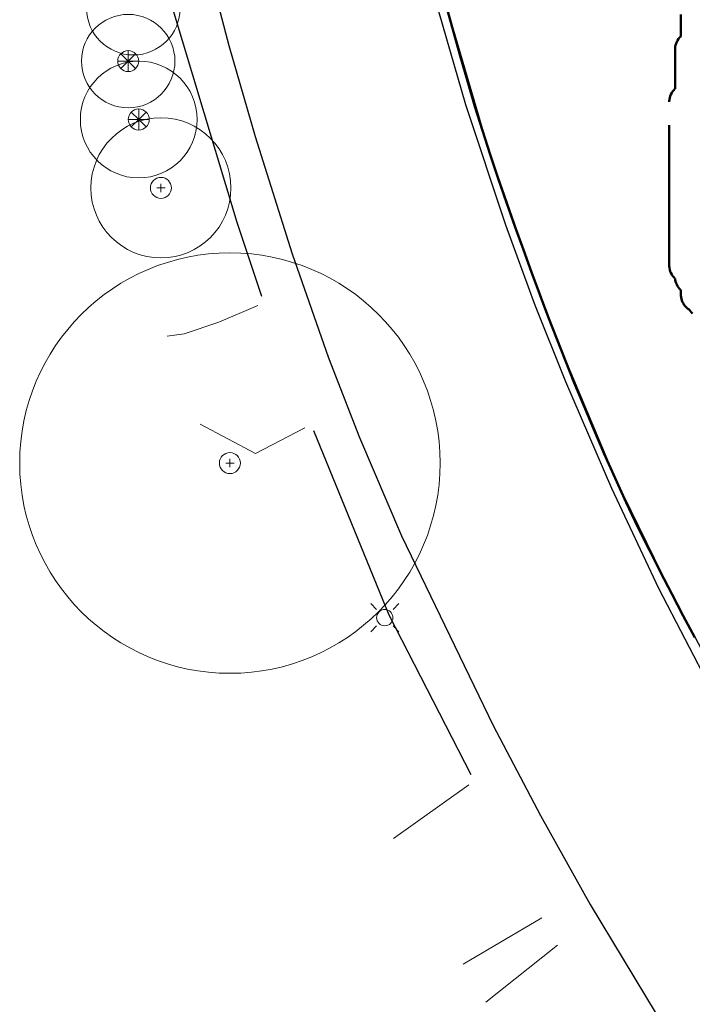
# Model space of a CAD drawing. Header units: metres. Extents: x -6559 to -6383, y 5654606 to 5654801.
# Tile 2 of 31: x -6547 to -6519, y 5654659 to 5654701. Entities that reach past the tile are written whole.
import ezdxf

# ---------------------------------------------------------------- set-up
doc = ezdxf.new("R2010")
doc.units = ezdxf.units.M
doc.header["$LTSCALE"] = 0.5
doc.linetypes.add('PHANTOM', pattern=[22, 12, -2, 2, -2, 2, -2])
for name, color, linetype, lineweight in [('L-SITE-LIMIT', 6, 'PHANTOM', 50), ('V-PROP-LINE', 7, 'PHANTOM', 50), ('V-ROAD-CURB', 7, 'Continuous', 25), ('V-ROAD-DW', 8, 'Continuous', 18), ('V-ROAD-SW', 8, 'Continuous', 25), ('V-UTIL-ELEC', 1, 'Continuous', 18), ('V-VEG-CANOPY', 92, 'Continuous', 13), ('V-VEG-TREE', 94, 'Continuous', 18)]:
    doc.layers.add(name, color=color, linetype=linetype, lineweight=lineweight)

# ---------------------------------------------------------------- blocks, each defined once
blk = doc.blocks.new('UTIL-LIGHT')
at = {"color": 0, "lineweight": -2}
for p, q in [((-0.707, 0.707), (-1.202, 1.202)), ((0.707, 0.707), (1.202, 1.202)), ((-0.707, -0.707), (-1.202, -1.202)), ((0.707, -0.707), (1.202, -1.202))]:
    blk.add_line(p, q, dxfattribs=at)
blk.add_circle((0, 0), 0.7, dxfattribs=at)
blk = doc.blocks.new('VEG-TREE-CONIF')
at = {"color": 0, "lineweight": -2}
for q in [(0, 1.5), (-1.5, 0), (-1.06, 1.06), (-1.06, -1.06), (1.06, 1.06), (1.5, 0), (0, -1.5), (1.06, -1.06)]:
    blk.add_line((0, 0), q, dxfattribs=at)
blk.add_circle((0, 0), 1.5, dxfattribs=at)
blk = doc.blocks.new('VEG-TREE-DECID')
at = {"color": 0, "lineweight": -2}
for p, q in [((-0.6, 0), (0.6, 0)), ((0, -0.6), (0, 0.6))]:
    blk.add_line(p, q, dxfattribs=at)
blk.add_circle((0, 0), 1.5, dxfattribs=at)

msp = doc.modelspace()

# ---------------------------------------------------------------- linework, layer by layer
at = {"layer": 'L-SITE-LIMIT'}
msp.add_lwpolyline([(-6518.504, 5654688.194), (-6518.556, 5654688.246), (-6518.602, 5654688.303), (-6518.64, 5654688.36), (-6518.697, 5654688.398), (-6518.754, 5654688.444), (-6518.806, 5654688.496), (-6518.852, 5654688.553), (-6518.893, 5654688.615), (-6518.928, 5654688.679), (-6518.956, 5654688.747), (-6518.977, 5654688.818), (-6518.992, 5654688.89), (-6518.999, 5654688.963), (-6518.999, 5654688.966), (-6519, 5654689.002), (-6519, 5654689.191), (-6519.004, 5654689.194), (-6519.056, 5654689.246), (-6519.102, 5654689.303), (-6519.143, 5654689.365), (-6519.178, 5654689.429), (-6519.206, 5654689.497), (-6519.227, 5654689.568), (-6519.242, 5654689.64), (-6519.247, 5654689.689), (-6519.254, 5654689.694), (-6519.306, 5654689.746), (-6519.352, 5654689.803), (-6519.393, 5654689.865), (-6519.428, 5654689.929), (-6519.456, 5654689.997), (-6519.477, 5654690.068), (-6519.492, 5654690.14), (-6519.499, 5654690.213), (-6519.499, 5654690.216), (-6519.5, 5654690.252), (-6519.5, 5654697.248), (-6519.499, 5654697.284), (-6519.499, 5654697.287), (-6519.492, 5654697.36), (-6519.477, 5654697.432), (-6519.456, 5654697.503), (-6519.428, 5654697.571), (-6519.393, 5654697.635), (-6519.352, 5654697.697), (-6519.306, 5654697.754), (-6519.254, 5654697.806), (-6519.25, 5654697.809), (-6519.25, 5654699.498), (-6519.249, 5654699.534), (-6519.249, 5654699.537), (-6519.242, 5654699.61), (-6519.227, 5654699.682), (-6519.206, 5654699.753), (-6519.178, 5654699.821), (-6519.143, 5654699.885), (-6519.102, 5654699.947), (-6519.056, 5654700.004), (-6519.004, 5654700.056), (-6519, 5654700.059), (-6519, 5654700.998)], dxfattribs=at)
at = {"layer": 'V-PROP-LINE'}
msp.add_lwpolyline([(-6518.404, 5654674.316), (-6518.895, 5654675.248), (-6519.383, 5654676.183), (-6519.867, 5654677.119), (-6520.348, 5654678.058), (-6520.855, 5654679.078), (-6521.344, 5654680.107), (-6521.818, 5654681.142), (-6522.279, 5654682.183), (-6522.73, 5654683.229), (-6523.173, 5654684.28), (-6523.562, 5654685.219), (-6523.943, 5654686.161), (-6524.317, 5654687.105), (-6524.684, 5654688.052), (-6525.044, 5654689.002), (-6525.397, 5654689.955), (-6525.743, 5654690.911), (-6526.107, 5654691.93), (-6526.465, 5654692.951), (-6526.817, 5654693.973), (-6527.16, 5654694.998), (-6527.494, 5654696.027), (-6527.817, 5654697.059), (-6528.127, 5654698.095), (-6528.451, 5654699.219), (-6528.766, 5654700.346), (-6529.074, 5654701.474)], dxfattribs=at)
at = {"layer": 'V-ROAD-CURB'}
for points in [[(-6539.462, 5654703.922), (-6538.352, 5654699.664), (-6537.227, 5654695.777), (-6535.647, 5654690.747), (-6534.09, 5654686.3), (-6532.762, 5654682.879), (-6530.954, 5654678.673), (-6527.032, 5654670.551), (-6525.005, 5654666.696), (-6522.882, 5654662.892), (-6518.645, 5654655.873)], [(-6492.366, 5654635.511), (-6495.978, 5654639.806), (-6498.127, 5654642.491), (-6502.782, 5654648.875), (-6507.438, 5654655.259), (-6512.6, 5654663.276), (-6515.343, 5654667.874), (-6517.687, 5654672.076), (-6519.939, 5654676.425), (-6521.962, 5654680.697), (-6523.931, 5654685.273), (-6525.251, 5654688.584), (-6526.492, 5654691.969), (-6528.2, 5654697.129), (-6529.68, 5654702.226)]]:
    msp.add_lwpolyline(points, dxfattribs=at)
at = {"layer": 'V-ROAD-DW'}
for points in [[(-6541, 5654687.226), (-6540.266, 5654687.315), (-6538.78, 5654687.82), (-6537.114, 5654688.528)], [(-6535.101, 5654683.293), (-6537.216, 5654682.197), (-6539.585, 5654683.449)], [(-6531.299, 5654665.716), (-6528.085, 5654668.008)], [(-6524.949, 5654662.311), (-6528.326, 5654660.329)], [(-6527.357, 5654658.714), (-6524.276, 5654661.142)]]:
    msp.add_lwpolyline(points, dxfattribs=at)
at = {"layer": 'V-ROAD-SW'}
for points in [[(-6534.139, 5654727.664), (-6533.646, 5654723.329), (-6533.112, 5654719.724), (-6531.577, 5654711.554), (-6530.604, 5654707.415), (-6529.162, 5654701.793), (-6527.262, 5654695.295), (-6525.29, 5654689.659), (-6524.308, 5654687.085), (-6521.8, 5654681.097), (-6519.483, 5654676.376), (-6516.912, 5654671.564), (-6514.32, 5654666.763)], [(-6536.937, 5654688.924), (-6538.002, 5654692.088), (-6540.825, 5654701.479), (-6542.267, 5654707.6), (-6543.807, 5654715.449)], [(-6527.98, 5654668.44), (-6531.494, 5654675.28), (-6534.72, 5654683.163)]]:
    msp.add_lwpolyline(points, dxfattribs=at)
at = {"layer": 'V-VEG-CANOPY'}
for centre, radius in [((-6542.443, 5654701.261), 2), ((-6542.661, 5654698.998), 2), ((-6542.211, 5654696.498), 2.5), ((-6541.261, 5654693.57), 3), ((-6538.308, 5654681.787), 9)]:
    msp.add_circle(centre, radius, dxfattribs=at)

# ---------------------------------------------------------------- block references
at = {"layer": 'V-UTIL-ELEC', "xscale": 0.5, "yscale": 0.5}
msp.add_blockref('UTIL-LIGHT', (-6531.676, 5654675.17), dxfattribs=at)
at = {"layer": 'V-VEG-TREE', "xscale": 0.3, "yscale": 0.3}
for name, p in [('VEG-TREE-CONIF', (-6542.661, 5654698.998)), ('VEG-TREE-CONIF', (-6542.211, 5654696.498)), ('VEG-TREE-DECID', (-6541.261, 5654693.57)), ('VEG-TREE-DECID', (-6538.308, 5654681.787))]:
    msp.add_blockref(name, p, dxfattribs=at)

doc.saveas('drawing.dxf')
